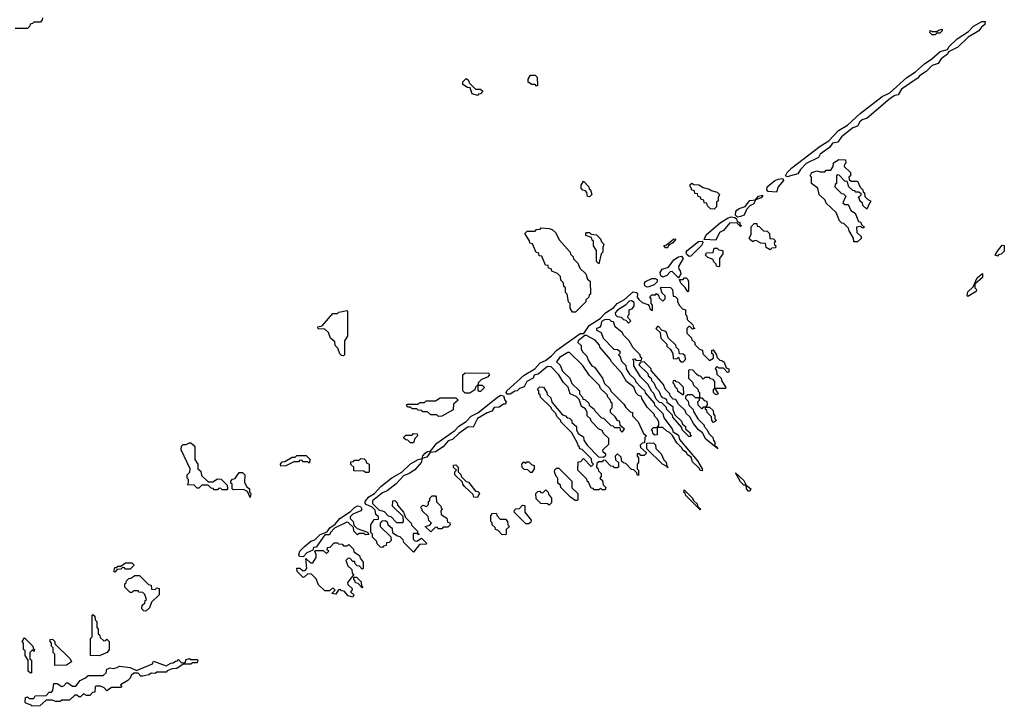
# Model space of a CAD drawing. Extents: x 2708302 to 2968450, y 494490 to 722710.
# Tile 121 of 256: x 2867135 to 2873458, y 643840 to 648247. Entities that reach past the tile are written whole.
import ezdxf

# ---------------------------------------------------------------- set-up
doc = ezdxf.new("R2010")
doc.units = 0

msp = doc.modelspace()

# ---------------------------------------------------------------- linework, layer by layer
at = {"layer": '0CON20XD'}
for points in [[(2867281.7, 648258.3), (2867280, 648245), (2867268.3, 648231.7), (2867225, 648230), (2867218.3, 648221.7), (2867201.7, 648218.3), (2867200, 648205), (2867185, 648190), (2867105, 648190)], [(2872065, 647237.5), (2872053.3, 647245), (2872063.8, 647265), (2872094.2, 647295), (2872275, 647434.2), (2872331.2, 647468.8), (2872394.4, 647535), (2872450.3, 647569.7), (2872532.5, 647645), (2872675, 647752.9), (2872722.4, 647777.6), (2872831.4, 647875), (2872888.5, 647911.5), (2872945, 647964.2), (2872993.7, 647996.3), (2873046.4, 648043.6), (2873093.6, 648056.4), (2873104.2, 648075), (2873155, 648124.2), (2873229.3, 648170.7), (2873260.8, 648205), (2873315, 648235.7), (2873335.7, 648235.7), (2873333.3, 648215), (2873311.7, 648198.3), (2873295.5, 648174.4), (2873225.7, 648134.3), (2873160.4, 648069.5), (2873100, 648040), (2873092.5, 648025), (2873053.8, 647995), (2873034.2, 647965.8), (2872995, 647952.5), (2872955.6, 647914.4), (2872913, 647887), (2872905, 647873.3), (2872798.3, 647801.7), (2872777.5, 647765), (2872755, 647760), (2872725, 647741.2), (2872577.5, 647615), (2872545, 647604), (2872529.7, 647590.3), (2872515.9, 647564.1), (2872485, 647553.3), (2872413.3, 647495), (2872389.2, 647460.8), (2872355, 647453.3), (2872335, 647426.7), (2872276.1, 647383.9), (2872265, 647362.5), (2872185.9, 647324.1), (2872148.8, 647285), (2872132, 647258), (2872085, 647243.8), (2872065, 647237.5)], [(2873015, 648150), (2872995, 648150), (2872980, 648165), (2872981.7, 648178.3), (2872995, 648170), (2873025, 648170), (2873035, 648180), (2873060, 648185), (2873060, 648175), (2873045, 648160), (2873025, 648160), (2873015, 648150)], [(2870455, 647820), (2870445, 647830), (2870425, 647830), (2870400, 647845), (2870400, 647865), (2870415, 647890), (2870445, 647890), (2870458.3, 647878.3), (2870460, 647825), (2870455, 647820)], [(2870075, 647760), (2870041.7, 647771.7), (2870028.3, 647808.3), (2870011.7, 647811.7), (2869981.7, 647831.7), (2869981.7, 647848.3), (2870001.7, 647868.3), (2870018.3, 647858.3), (2870021.7, 647841.7), (2870061.7, 647801.7), (2870095, 647800), (2870108.3, 647788.3), (2870095, 647770), (2870081.7, 647768.3), (2870075, 647760)], [(2872515, 646820), (2872491.7, 646821.7), (2872490, 646845), (2872461.7, 646891.7), (2872458.3, 646908.3), (2872428.3, 646938.3), (2872415, 646940), (2872400, 646955), (2872378.3, 647008.3), (2872315, 647070), (2872308.3, 647088.3), (2872270, 647125), (2872260, 647165), (2872220, 647195), (2872220, 647235), (2872212.5, 647245), (2872222.5, 647265), (2872255, 647277.5), (2872275, 647270), (2872305, 647270), (2872315, 647280), (2872345, 647280), (2872360, 647305), (2872361.7, 647328.3), (2872395, 647350), (2872438.3, 647348.3), (2872440, 647325), (2872431.7, 647318.3), (2872430, 647305), (2872470, 647265), (2872470, 647245), (2872460, 647235), (2872461.7, 647221.7), (2872475, 647210), (2872515, 647210), (2872531.7, 647171.7), (2872550, 647155), (2872551.7, 647141.7), (2872560, 647135), (2872561.7, 647111.7), (2872581.7, 647091.7), (2872600, 647085), (2872600, 647075), (2872591.7, 647068.3), (2872575, 647030), (2872550, 647055), (2872548.3, 647068.3), (2872530, 647085), (2872528.3, 647098.3), (2872520, 647105), (2872538.3, 647121.7), (2872538.3, 647128.3), (2872525, 647140), (2872505, 647140), (2872498.3, 647148.3), (2872485, 647150), (2872460, 647175), (2872448.3, 647208.3), (2872435, 647210), (2872398.3, 647248.3), (2872385, 647250), (2872380, 647245), (2872380, 647195), (2872371.7, 647188.3), (2872370, 647175), (2872411.7, 647131.7), (2872425, 647130), (2872440, 647115), (2872421.7, 647071.7), (2872435, 647060), (2872455, 647060), (2872471.7, 647021.7), (2872500, 647005), (2872521.7, 646951.7), (2872535, 646950), (2872541.7, 646931.7), (2872560, 646915), (2872555, 646910), (2872545, 646910), (2872535, 646920), (2872510, 646915), (2872511.7, 646881.7), (2872540, 646855), (2872538.3, 646841.7), (2872515, 646820)], [(2870795, 647110), (2870781.7, 647111.7), (2870778.3, 647138.3), (2870768.3, 647148.3), (2870751.7, 647151.7), (2870740, 647165), (2870740, 647185), (2870755, 647210), (2870790, 647175), (2870791.7, 647161.7), (2870800, 647155), (2870810, 647125), (2870795, 647110)], [(2871595, 647030), (2871571.7, 647031.7), (2871551.7, 647051.7), (2871548.3, 647068.3), (2871531.7, 647071.7), (2871528.3, 647088.3), (2871511.7, 647091.7), (2871508.3, 647108.3), (2871491.7, 647111.7), (2871488.3, 647128.3), (2871471.7, 647131.7), (2871468.3, 647148.3), (2871451.7, 647151.7), (2871448.3, 647168.3), (2871440, 647175), (2871441.7, 647188.3), (2871451.7, 647198.3), (2871465, 647190), (2871497, 647187), (2871525, 647170), (2871565, 647160), (2871575, 647150), (2871615, 647140), (2871630, 647125), (2871620, 647105), (2871620, 647085), (2871610, 647075), (2871610, 647045), (2871595, 647030)], [(2871995, 647140), (2871942.5, 647145), (2871933.8, 647155), (2871935.8, 647175), (2871985, 647214.2), (2872005, 647223.8), (2872035, 647227.5), (2872040, 647215), (2872005.8, 647175), (2871995, 647140)], [(2871745, 646980), (2871733, 646993), (2871734, 647015), (2871741.2, 647025), (2871755, 647035.7), (2871793.3, 647046.7), (2871825, 647085.7), (2871860, 647090), (2871880, 647115), (2871905, 647120), (2871906.2, 647113.8), (2871896.1, 647103.9), (2871860, 647090), (2871850, 647065), (2871825, 647052.5), (2871801.7, 647028.3), (2871788.3, 646991.7), (2871765, 646982.5), (2871745, 646980)], [(2871605, 646832.5), (2871530, 646835), (2871544.3, 646865), (2871634.7, 646945.3), (2871685, 646975.8), (2871705, 646981.2), (2871727.5, 646977.5), (2871738.3, 646968.3), (2871741.7, 646951.7), (2871760, 646945), (2871760, 646930), (2871770, 646925), (2871765, 646920), (2871741.7, 646941.7), (2871695, 646942.5), (2871656, 646894), (2871628.3, 646881.7), (2871605, 646832.5)], [(2870705, 646370), (2870685, 646370), (2870670, 646395), (2870670, 646425), (2870660, 646435), (2870650, 646485), (2870640, 646495), (2870640, 646525), (2870630, 646535), (2870628.3, 646558.3), (2870610, 646575), (2870608.3, 646598.3), (2870588.3, 646618.3), (2870551.7, 646631.7), (2870548.3, 646648.3), (2870531.7, 646651.7), (2870528.3, 646668.3), (2870511.7, 646671.7), (2870488.3, 646728.3), (2870471.7, 646731.7), (2870468.3, 646748.3), (2870451.7, 646751.7), (2870428.3, 646808.3), (2870411.7, 646811.7), (2870408.3, 646828.3), (2870380, 646875), (2870395, 646890), (2870445, 646890), (2870455, 646900), (2870478.3, 646901.7), (2870485, 646910), (2870535, 646907.5), (2870555, 646900), (2870575, 646880), (2870601.7, 646831.7), (2870670, 646755), (2870671.7, 646741.7), (2870690, 646725), (2870691.7, 646711.7), (2870720, 646685), (2870731.7, 646651.7), (2870770, 646615), (2870781.7, 646581.7), (2870798.3, 646568.3), (2870800, 646485), (2870791.7, 646478.3), (2870790, 646465), (2870771.7, 646448.3), (2870770, 646435), (2870705, 646370)], [(2870855, 646680), (2870840, 646695), (2870840, 646765), (2870820, 646795), (2870820, 646825), (2870811.7, 646831.7), (2870808.3, 646848.3), (2870771.7, 646861.7), (2870770, 646875), (2870775, 646880), (2870795, 646880), (2870805, 646870), (2870840, 646865), (2870865, 646840), (2870871.7, 646821.7), (2870887.5, 646805), (2870880, 646785), (2870880, 646755), (2870870, 646745), (2870855, 646680)], [(2871955, 646770), (2871930, 646785), (2871925, 646810), (2871895, 646812.5), (2871865, 646830), (2871851.7, 646828.3), (2871845, 646820), (2871823.3, 646835), (2871820, 646845), (2871831.7, 646868.3), (2871833, 646917), (2871851.7, 646938.3), (2871868.3, 646938.3), (2871871.7, 646921.7), (2871885, 646920), (2871911.7, 646891.7), (2871935, 646890), (2871950, 646875), (2871951.7, 646841.7), (2871975, 646840), (2871988.3, 646828.3), (2871980, 646815), (2871981.7, 646801.7), (2871990, 646795), (2871988.3, 646781.7), (2871965, 646780), (2871955, 646770)], [(2871281.7, 646781.7), (2871271.7, 646798.3), (2871288.3, 646801.7), (2871335, 646840), (2871348.3, 646838.3), (2871330, 646815), (2871301.7, 646798.3), (2871295, 646782.5), (2871281.7, 646781.7)], [(2871435, 646727.5), (2871418.8, 646738.8), (2871416.2, 646755), (2871422, 646765), (2871495, 646823.8), (2871520, 646825), (2871522.5, 646815), (2871513.3, 646796.7), (2871445, 646730), (2871435, 646727.5)], [(2871625, 646660), (2871610, 646665), (2871608.3, 646678.3), (2871590, 646695), (2871588.3, 646708.3), (2871555, 646720), (2871540, 646735), (2871545, 646750), (2871588.3, 646751.7), (2871595, 646780), (2871615, 646780), (2871625, 646770), (2871650, 646765), (2871650, 646745), (2871630, 646715), (2871630, 646665), (2871625, 646660)], [(2873415, 646730), (2873400, 646735), (2873415, 646760), (2873445, 646800), (2873458.3, 646798.3), (2873458.3, 646761.7), (2873438.3, 646741.7), (2873421.7, 646738.3), (2873415, 646730)], [(2871365, 646590), (2871325, 646630), (2871311.7, 646628.3), (2871290, 646605), (2871265, 646593.3), (2871253, 646603), (2871248.8, 646625), (2871260, 646645), (2871301.7, 646658.3), (2871336.2, 646705), (2871365, 646725.6), (2871385, 646728.8), (2871396.7, 646715), (2871367, 646663), (2871367.5, 646645), (2871377.5, 646635), (2871380, 646615), (2871365, 646590)], [(2871165, 646530), (2871148.8, 646538.8), (2871147.5, 646555), (2871155, 646567.1), (2871195.7, 646585.7), (2871216.4, 646586.4), (2871228.3, 646578.3), (2871230, 646565), (2871210, 646545), (2871175, 646532.5), (2871165, 646530)], [(2871425, 646500), (2871408.3, 646528.3), (2871380, 646555), (2871371.7, 646578.3), (2871395, 646580), (2871405, 646590), (2871415, 646590), (2871425, 646580), (2871430, 646565), (2871430, 646505), (2871425, 646500)], [(2873225, 646470), (2873220, 646475), (2873225, 646500), (2873258.3, 646531.7), (2873285, 646590), (2873318.3, 646618.3), (2873318.3, 646591.7), (2873270, 646550), (2873270, 646525), (2873280, 646515), (2873278.3, 646501.7), (2873225, 646470)], [(2870895, 645230), (2870875, 645230), (2870865, 645240), (2870855, 645230), (2870825, 645230), (2870818.3, 645238.3), (2870805, 645240), (2870788.3, 645278.3), (2870780, 645285), (2870778.3, 645298.3), (2870720, 645355), (2870721.7, 645408.3), (2870738.3, 645411.7), (2870755, 645430), (2870805, 645380), (2870820, 645395), (2870810, 645405), (2870808.3, 645428.3), (2870748.3, 645488.3), (2870731.7, 645491.7), (2870728.3, 645508.3), (2870721.7, 645511.7), (2870720, 645525), (2870680, 645595), (2870610, 645665), (2870610, 645675), (2870585, 645700), (2870578.3, 645718.3), (2870552.5, 645745), (2870548.3, 645758.3), (2870480, 645825), (2870478.3, 645838.3), (2870470, 645845), (2870470, 645865), (2870460, 645875), (2870475, 645890), (2870498.3, 645888.3), (2870520, 645855), (2870521.7, 645841.7), (2870545, 645820), (2870551.7, 645791.7), (2870621.7, 645711.7), (2870640, 645705), (2870651.7, 645691.7), (2870665, 645690), (2870680, 645675), (2870681.7, 645661.7), (2870710, 645635), (2870710, 645615), (2870721.7, 645591.7), (2870755, 645570), (2870758.3, 645548.3), (2870780, 645515), (2870851.7, 645441.7), (2870885, 645440), (2870898.3, 645451.7), (2870898.3, 645458.3), (2870881.7, 645471.7), (2870880, 645485), (2870918.3, 645521.7), (2870918.3, 645558.3), (2870885, 645590), (2870875, 645610), (2870851.7, 645621.7), (2870805, 645670), (2870800, 645685), (2870780, 645705), (2870780, 645725), (2870768.3, 645748.3), (2870742.5, 645765), (2870728.3, 645808.3), (2870708.3, 645828.3), (2870670, 645845), (2870658.3, 645888.3), (2870625, 645920), (2870598.3, 645968.3), (2870548.3, 646018.3), (2870525, 646020), (2870465, 645972.5), (2870440, 645965), (2870433, 645947), (2870392.5, 645925), (2870375, 645890), (2870345, 645880), (2870330, 645865), (2870315, 645862.5), (2870285.9, 645844.1), (2870265, 645842.5), (2870260, 645855), (2870263.3, 645865), (2870375, 645965.6), (2870443.4, 646006.6), (2870476.6, 646043.4), (2870511.3, 646058.7), (2870551.1, 646088.9), (2870584.2, 646125), (2870725, 646225.8), (2870735, 646232), (2870758.3, 646231.7), (2870792, 646285), (2870862, 646328), (2870898, 646365), (2870950.6, 646399.4), (2870972.5, 646425), (2871019.4, 646450.6), (2871075, 646499.2), (2871097.5, 646495), (2871103.3, 646485), (2871100, 646465), (2871111.7, 646451.7), (2871131.7, 646431.7), (2871168.3, 646418.3), (2871178.3, 646408.3), (2871181.7, 646391.7), (2871200, 646380), (2871200, 646415), (2871190, 646425), (2871190, 646455), (2871181.7, 646468.3), (2871195, 646480), (2871218.3, 646481.7), (2871225, 646490), (2871238.3, 646478.3), (2871241.7, 646461.7), (2871265, 646440), (2871280, 646455), (2871280, 646475), (2871261.7, 646491.7), (2871250, 646525), (2871255, 646530), (2871315, 646527.5), (2871327.5, 646515), (2871331.7, 646471.7), (2871345, 646470), (2871360, 646455), (2871360, 646435), (2871371.7, 646411.7), (2871391.7, 646391.7), (2871410, 646385), (2871410, 646355), (2871420, 646345), (2871421.7, 646321.7), (2871458.3, 646288.3), (2871461.7, 646271.7), (2871470, 646265), (2871455, 646260), (2871438.3, 646278.3), (2871431.7, 646278.3), (2871420, 646265), (2871420, 646235), (2871450, 646205), (2871451.7, 646191.7), (2871470, 646175), (2871471.7, 646161.7), (2871501.7, 646131.7), (2871520, 646125), (2871521.7, 646101.7), (2871565, 646060), (2871590, 646075), (2871590, 646095), (2871580, 646105), (2871580, 646125), (2871588.3, 646128.3), (2871610, 646095), (2871611.7, 646081.7), (2871631.7, 646061.7), (2871645, 646060), (2871658.3, 646048.3), (2871671.7, 646011.7), (2871690, 646005), (2871690, 645985), (2871681.7, 645981.7), (2871655, 646010), (2871625, 646010), (2871615, 646020), (2871601.7, 646008.3), (2871610, 645995), (2871611.7, 645971.7), (2871640, 645945), (2871641.7, 645931.7), (2871670, 645885), (2871665, 645880), (2871600, 645880), (2871620, 645845), (2871605, 645840), (2871590, 645855), (2871590, 645875), (2871600, 645880), (2871600, 645925), (2871588.3, 645938.3), (2871571.7, 645941.7), (2871565, 645950), (2871535, 645950), (2871525, 645940), (2871508.3, 645958.3), (2871495, 645960), (2871481.7, 645971.7), (2871458.3, 645998.3), (2871435, 646000), (2871430, 645995), (2871430, 645945), (2871455, 645920), (2871461.7, 645901.7), (2871490, 645875), (2871491.7, 645861.7), (2871500, 645855), (2871500, 645820), (2871515, 645820), (2871531.7, 645801.7), (2871548.3, 645798.3), (2871550, 645775), (2871540, 645760), (2871565, 645760), (2871588.3, 645738.3), (2871590, 645715), (2871600, 645705), (2871600, 645685), (2871610, 645675), (2871591.7, 645661.7), (2871580, 645675), (2871578.3, 645698.3), (2871550, 645725), (2871548.3, 645738.3), (2871540, 645745), (2871540, 645760), (2871525, 645760), (2871515, 645750), (2871491.7, 645771.7), (2871490, 645795), (2871500, 645805), (2871500, 645820), (2871475, 645820), (2871455, 645840), (2871425, 645840), (2871411.7, 645828.3), (2871410, 645815), (2871428.3, 645798.3), (2871431.7, 645771.7), (2871460, 645745), (2871461.7, 645731.7), (2871490, 645685), (2871530, 645645), (2871530, 645635), (2871550, 645615), (2871560, 645590), (2871587.5, 645565), (2871590, 645545), (2871600, 645535), (2871600, 645510), (2871608.3, 645508.3), (2871618.3, 645491.7), (2871542.5, 645555), (2871520, 645595), (2871493.6, 645613.6), (2871462.5, 645655), (2871438.3, 645698.3), (2871415, 645720), (2871408.3, 645738.3), (2871365, 645780), (2871348.3, 645808.3), (2871331.7, 645811.7), (2871311.7, 645831.7), (2871310, 645845), (2871280, 645875), (2871270, 645905), (2871190, 645995), (2871190, 646005), (2871145, 646050), (2871121.7, 646048.3), (2871111.7, 646031.7), (2871170, 645975), (2871171.7, 645961.7), (2871190, 645945), (2871191.7, 645931.7), (2871207, 645917), (2871221.7, 645881.7), (2871240, 645865), (2871251.7, 645831.7), (2871261.7, 645821.7), (2871278.3, 645818.3), (2871288.3, 645808.3), (2871291.7, 645791.7), (2871330, 645765), (2871330, 645745), (2871341.7, 645711.7), (2871385, 645670), (2871391.7, 645651.7), (2871410, 645635), (2871411.7, 645621.7), (2871440, 645595), (2871441.7, 645581.7), (2871450, 645575), (2871435, 645570), (2871390, 645615), (2871388.3, 645628.3), (2871330, 645695), (2871328.3, 645708.3), (2871290, 645745), (2871288.3, 645758.3), (2871258.3, 645788.3), (2871245, 645790), (2871221.7, 645811.7), (2871208.3, 645848.3), (2871195, 645860), (2871168.3, 645908.3), (2871122.5, 645955), (2871080, 646025), (2871080, 646055), (2871071.7, 646068.3), (2871085, 646070), (2871095, 646060), (2871128.3, 646061.7), (2871130, 646075), (2871121.7, 646081.7), (2871120, 646095), (2871075, 646140), (2871050, 646185), (2871015, 646220), (2871005, 646240), (2870960, 646275), (2870948.3, 646308.3), (2870935, 646310), (2870925, 646320), (2870895, 646322.5), (2870870.7, 646309.3), (2870867, 646283), (2870858.3, 646271.7), (2870840, 646265), (2870840, 646255), (2870868.3, 646238.3), (2870881.7, 646201.7), (2870951.7, 646131.7), (2870975, 646130), (2870988.3, 646118.3), (2870990, 646105), (2870980, 646095), (2870988.3, 646088.3), (2871000, 646055), (2871027, 646027), (2871030, 646005), (2871051.7, 645971.7), (2871085, 645940), (2871091.7, 645921.7), (2871125, 645887.5), (2871150, 645865), (2871151.7, 645851.7), (2871210, 645785), (2871211.7, 645771.7), (2871265, 645720), (2871271.7, 645691.7), (2871325, 645620), (2871331.7, 645601.7), (2871365, 645580), (2871371.7, 645551.7), (2871487.5, 645415), (2871517.5, 645365), (2871518.3, 645351.7), (2871505, 645352.5), (2871498.3, 645368.3), (2871455, 645410), (2871448.3, 645438.3), (2871423.6, 645453.6), (2871418.3, 645468.3), (2871393.6, 645483.6), (2871388.3, 645498.3), (2871355, 645530), (2871328.3, 645578.3), (2871308.3, 645598.3), (2871290, 645605), (2871265, 645630), (2871230, 645630), (2871228.3, 645581.7), (2871215, 645580), (2871201.7, 645591.7), (2871198.3, 645608.3), (2871190, 645615), (2871205, 645630), (2871230, 645630), (2871240, 645645), (2871240, 645665), (2871230, 645685), (2871215, 645700), (2871210, 645715), (2871165, 645760), (2871130, 645815), (2871128.3, 645828.3), (2871110, 645835), (2871095, 645850), (2871078.3, 645888.3), (2871032.5, 645925), (2871000, 645980), (2870935, 646050), (2870930, 646065), (2870860, 646145), (2870858.3, 646158.3), (2870830, 646190), (2870775, 646220), (2870765, 646220), (2870722.5, 646185), (2870720, 646175), (2870740, 646155), (2870740, 646135), (2870750, 646115), (2870776.2, 646086.2), (2870787.5, 646057.5), (2870810, 646025), (2870826, 646016), (2870843, 645993), (2870877.5, 645945), (2870891.7, 645911.7), (2870925, 645880), (2870931.7, 645861.7), (2871015, 645780), (2871027, 645757), (2871055, 645730), (2871070, 645725), (2871070, 645705), (2871107.5, 645665), (2871141.7, 645591.7), (2871160, 645575), (2871150, 645565), (2871148.3, 645531.7), (2871131.7, 645528.3), (2871120, 645515), (2871121.7, 645501.7), (2871158.3, 645468.3), (2871158.3, 645461.7), (2871145, 645450), (2871125, 645450), (2871115, 645460), (2871100, 645460), (2871100, 645445), (2871110, 645435), (2871110, 645405), (2871100, 645395), (2871100, 645365), (2871110, 645355), (2871108.3, 645321.7), (2871100, 645325), (2871098.3, 645338.3), (2871078.3, 645358.3), (2871065, 645360), (2871028.3, 645398.3), (2871011.7, 645401.7), (2871001.7, 645411.7), (2870998.3, 645438.3), (2870975, 645460), (2870960, 645445), (2870961.7, 645421.7), (2870980, 645405), (2870980, 645375), (2870975, 645370), (2870955, 645370), (2870948.3, 645378.3), (2870931.7, 645381.7), (2870895, 645420), (2870881.7, 645418.3), (2870875, 645410), (2870855, 645410), (2870841.7, 645398.3), (2870840, 645375), (2870848.3, 645368.3), (2870851.7, 645351.7), (2870870, 645335), (2870870, 645315), (2870860, 645305), (2870878.3, 645288.3), (2870881.7, 645261.7), (2870900, 645245), (2870895, 645230)], [(2871045, 646300), (2871060, 646315), (2871040, 646335), (2871041.7, 646348.3), (2871050, 646355), (2871050, 646385), (2871068.3, 646391.7), (2871081.7, 646408.3), (2871081.7, 646431.7), (2871065, 646443.3), (2871049.3, 646440.7), (2871026.4, 646413.6), (2870975, 646383.3), (2870960, 646365), (2870961.7, 646351.7), (2870971.7, 646341.7), (2870998.3, 646338.3), (2871011.7, 646321.7), (2871028.3, 646318.3), (2871045, 646300)], [(2869215, 646090), (2869201.7, 646091.7), (2869191.7, 646101.7), (2869178.3, 646138.3), (2869160, 646155), (2869158.3, 646178.3), (2869131.7, 646201.7), (2869118.3, 646238.3), (2869095, 646260), (2869051.7, 646261.7), (2869050, 646275), (2869078.3, 646281.7), (2869145, 646360), (2869175, 646360), (2869185, 646370), (2869235, 646380), (2869240, 646375), (2869240, 646215), (2869220, 646185), (2869220, 646095), (2869215, 646090)], [(2871395, 646050), (2871410, 646065), (2871408.3, 646088.3), (2871395, 646100), (2871371.7, 646101.7), (2871368.3, 646128.3), (2871350, 646145), (2871348.3, 646158.3), (2871300, 646205), (2871288.3, 646238.3), (2871278.3, 646248.3), (2871261.7, 646251.7), (2871238.3, 646278.3), (2871231.7, 646278.3), (2871220, 646265), (2871248.3, 646238.3), (2871251.7, 646201.7), (2871290, 646165), (2871291.7, 646151.7), (2871315, 646130), (2871330, 646105), (2871331.7, 646071.7), (2871355, 646070), (2871365, 646080), (2871371.7, 646061.7), (2871381.7, 646051.7), (2871395, 646050)], [(2871005, 645600), (2871018.3, 645618.3), (2870991.7, 645641.7), (2870988.3, 645668.3), (2870973.6, 645673.6), (2870958.3, 645698.3), (2870930, 645725), (2870930, 645745), (2870940, 645755), (2870940, 645785), (2870931.7, 645791.7), (2870930, 645805), (2870913, 645823), (2870908.3, 645838.3), (2870865, 645880), (2870858.3, 645898.3), (2870793.6, 645963.6), (2870750, 646030), (2870665, 646110), (2870655, 646110), (2870600.7, 646079.3), (2870581.7, 646051.7), (2870605, 646030), (2870621.7, 645991.7), (2870667.5, 645945), (2870681.7, 645911.7), (2870730, 645865), (2870730, 645845), (2870750, 645825), (2870751.7, 645811.7), (2870765, 645810), (2870790, 645785), (2870791.7, 645771.7), (2870825, 645747.5), (2870830, 645735), (2870871.7, 645691.7), (2870885, 645690), (2870931.7, 645641.7), (2870945, 645640), (2870955, 645630), (2870988.3, 645628.3), (2870991.7, 645611.7), (2871005, 645600)], [(2870025, 645850), (2869995, 645850), (2869980, 645865), (2869981.7, 645968.3), (2869995, 645980), (2870148.3, 645978.3), (2870150, 645965), (2870138.3, 645951.7), (2870101.7, 645938.3), (2870080, 645915), (2870080, 645900), (2870105, 645900), (2870120, 645885), (2870095, 645860), (2870085, 645860), (2870080, 645865), (2870080, 645900), (2870075, 645900), (2870061.7, 645888.3), (2870058.3, 645871.7), (2870025, 645850)], [(2871395, 645840), (2871400, 645845), (2871398.3, 645888.3), (2871368.3, 645918.3), (2871351.7, 645921.7), (2871345, 645930), (2871331.7, 645928.3), (2871330, 645915), (2871338.3, 645908.3), (2871341.7, 645891.7), (2871358.3, 645878.3), (2871360, 645865), (2871395, 645840)], [(2869665, 644830), (2869601.7, 644891.7), (2869598.3, 644908.3), (2869578.3, 644928.3), (2869561.7, 644931.7), (2869531.7, 644951.7), (2869528.3, 644978.3), (2869501.7, 645001.7), (2869498.3, 645018.3), (2869485, 645030), (2869461.7, 645028.3), (2869450, 645015), (2869450, 644995), (2869518.3, 644928.3), (2869520, 644905), (2869508.3, 644891.7), (2869491.7, 644888.3), (2869488.3, 644871.7), (2869471.7, 644868.3), (2869465, 644860), (2869451.7, 644861.7), (2869431.7, 644881.7), (2869428.3, 644898.3), (2869400, 644925), (2869400, 644945), (2869390, 644955), (2869390, 645005), (2869411.7, 645038.3), (2869438.3, 645041.7), (2869440, 645055), (2869421.7, 645071.7), (2869418.3, 645098.3), (2869398.3, 645118.3), (2869360, 645135), (2869353, 645143), (2869353.3, 645155), (2869377.5, 645185), (2869413.3, 645206.7), (2869455, 645250.8), (2869524.7, 645305.3), (2869588.3, 645341.7), (2869645, 645395.7), (2869695, 645423.3), (2869720, 645430), (2869725, 645447.5), (2869740, 645465), (2869755, 645476), (2869772.5, 645477.5), (2869815, 645529.2), (2869929.5, 645610.5), (2869955, 645638.6), (2870002.8, 645667.2), (2870035, 645702.5), (2870077, 645723), (2870203.8, 645825), (2870225, 645835.8), (2870243, 645833), (2870250, 645805), (2870260, 645795), (2870255, 645780), (2870241.7, 645778.3), (2870215, 645760), (2870181.7, 645758.3), (2870166.1, 645733.9), (2870136.4, 645723.6), (2870075, 645687.5), (2870048.3, 645631.7), (2870015, 645633.3), (2869955, 645590), (2869915, 645552.5), (2869887, 645543), (2869854.1, 645505.9), (2869805, 645473.3), (2869771.7, 645468.3), (2869750.7, 645439.3), (2869720, 645430), (2869713.3, 645405), (2869671.7, 645358.3), (2869636.1, 645333.9), (2869600, 645320), (2869552, 645268), (2869495, 645222.5), (2869465, 645210), (2869401.7, 645158.3), (2869401.7, 645141.7), (2869441.7, 645101.7), (2869475, 645090), (2869501.7, 645061.7), (2869518.3, 645058.3), (2869555, 645020), (2869595, 645020), (2869600, 645025), (2869598.3, 645058.3), (2869530, 645125), (2869531.7, 645158.3), (2869545, 645160), (2869560, 645145), (2869561.7, 645131.7), (2869600, 645085), (2869611.7, 645051.7), (2869650, 645015), (2869651.7, 645001.7), (2869690, 644965), (2869690, 644950), (2869700, 644945), (2869695, 644940), (2869690, 644950), (2869661.7, 644948.3), (2869661.7, 644911.7), (2869671.7, 644901.7), (2869685, 644900), (2869715, 644920), (2869750, 644885), (2869745, 644880), (2869701.7, 644878.3), (2869665, 644830)], [(2869825, 645700), (2869815, 645710), (2869775, 645710), (2869755, 645730), (2869725, 645730), (2869718.3, 645738.3), (2869695, 645740), (2869685, 645750), (2869655, 645750), (2869645, 645760), (2869625, 645760), (2869620, 645775), (2869625, 645780), (2869695, 645780), (2869705, 645790), (2869735, 645790), (2869745, 645800), (2869805, 645800), (2869835, 645820), (2869935, 645820), (2869950, 645805), (2869921.7, 645778.3), (2869918.3, 645741.7), (2869845, 645702.5), (2869825, 645700)], [(2869665, 645530), (2869645, 645530), (2869628.3, 645548.3), (2869615, 645550), (2869601.7, 645561.7), (2869601.7, 645568.3), (2869615, 645580), (2869655, 645580), (2869665, 645590), (2869688.3, 645588.3), (2869690, 645575), (2869671.7, 645558.3), (2869665, 645530)], [(2868465, 645230), (2868435, 645230), (2868425, 645240), (2868411.7, 645238.3), (2868405, 645230), (2868385, 645230), (2868378.3, 645238.3), (2868365, 645240), (2868345, 645260), (2868305, 645260), (2868285, 645240), (2868275, 645240), (2868255, 645260), (2868211.7, 645261.7), (2868220, 645275), (2868220, 645295), (2868210, 645305), (2868210, 645325), (2868228.3, 645341.7), (2868230, 645365), (2868172.5, 645485), (2868175, 645510), (2868185, 645520), (2868205, 645520), (2868225, 645530), (2868235, 645530), (2868248.3, 645518.3), (2868260, 645505), (2868260, 645425), (2868280, 645395), (2868280, 645365), (2868298.3, 645348.3), (2868301.7, 645321.7), (2868345, 645280), (2868375, 645280), (2868405, 645300), (2868428.3, 645298.3), (2868468.3, 645258.3), (2868470, 645235), (2868465, 645230)], [(2871295, 645370), (2871290, 645380), (2871263.6, 645393.6), (2871161.7, 645491.7), (2871161.7, 645528.3), (2871205, 645530), (2871218.3, 645518.3), (2871220, 645495), (2871255, 645460), (2871271.7, 645421.7), (2871287, 645407), (2871290, 645380), (2871300, 645375), (2871295, 645370)], [(2868811.7, 645381.7), (2868810, 645395), (2868821.7, 645408.3), (2868838.3, 645411.7), (2868885, 645440), (2868905, 645440), (2868915, 645450), (2868975, 645450), (2869000, 645425), (2868995, 645400), (2868985, 645410), (2868955, 645410), (2868948.3, 645418.3), (2868935, 645420), (2868925, 645410), (2868895, 645410), (2868845, 645382.5), (2868811.7, 645381.7)], [(2869375, 645340), (2869355, 645340), (2869345, 645350), (2869281.7, 645351.7), (2869280, 645375), (2869261.7, 645391.7), (2869261.7, 645408.3), (2869278.3, 645411.7), (2869285, 645420), (2869315, 645420), (2869325, 645430), (2869348.3, 645428.3), (2869358.3, 645418.3), (2869361.7, 645401.7), (2869380, 645395), (2869380, 645345), (2869375, 645340)], [(2870075, 645180), (2870051.7, 645181.7), (2870048.3, 645198.3), (2869991.7, 645251.7), (2869980, 645265), (2869978.3, 645278.3), (2869930, 645325), (2869930, 645345), (2869940, 645355), (2869921.7, 645371.7), (2869921.7, 645388.3), (2869935, 645390), (2869950, 645375), (2869950, 645345), (2869968.3, 645328.3), (2869971.7, 645311.7), (2870001.7, 645281.7), (2870018.3, 645278.3), (2870061.7, 645221.7), (2870078.3, 645218.3), (2870088.3, 645208.3), (2870075, 645180)], [(2870425, 645340), (2870415, 645340), (2870398.3, 645358.3), (2870375, 645360), (2870361.7, 645371.7), (2870360, 645395), (2870371.7, 645408.3), (2870385, 645400), (2870391.7, 645408.3), (2870405, 645410), (2870421.7, 645391.7), (2870440, 645385), (2870440, 645365), (2870425, 645340)], [(2870715, 645160), (2870701.7, 645161.7), (2870671.7, 645181.7), (2870610, 645245), (2870608.3, 645258.3), (2870591.7, 645271.7), (2870590, 645305), (2870580, 645315), (2870570, 645345), (2870571.7, 645358.3), (2870581.7, 645368.3), (2870598.3, 645368.3), (2870680, 645285), (2870681.7, 645241.7), (2870720, 645205), (2870720, 645165), (2870715, 645160)], [(2868615, 645180), (2868598.3, 645218.3), (2868571.7, 645231.7), (2868505, 645230), (2868500, 645235), (2868500, 645265), (2868491.7, 645271.7), (2868490, 645285), (2868501.7, 645298.3), (2868518.3, 645301.7), (2868545, 645340), (2868565, 645340), (2868580, 645325), (2868578.3, 645278.3), (2868591.7, 645251.7), (2868610, 645235), (2868610, 645215), (2868620, 645205), (2868615, 645180)], [(2871825, 645220), (2871815, 645220), (2871802.5, 645235), (2871800, 645260), (2871785, 645260), (2871765, 645280), (2871731.7, 645338.3), (2871785, 645290), (2871800, 645260), (2871830, 645235), (2871825, 645220)], [(2869775, 644960), (2869740, 644995), (2869768.3, 645001.7), (2869780, 645015), (2869761.7, 645031.7), (2869758.3, 645058.3), (2869721.7, 645091.7), (2869718.3, 645108.3), (2869710, 645115), (2869725, 645130), (2869748.3, 645121.7), (2869760, 645135), (2869760, 645155), (2869768.3, 645161.7), (2869770, 645175), (2869785, 645190), (2869805, 645190), (2869810, 645185), (2869811.7, 645151.7), (2869840, 645125), (2869841.7, 645111.7), (2869850, 645105), (2869840, 645095), (2869841.7, 645071.7), (2869878.3, 645048.3), (2869881.7, 645021.7), (2869898.3, 645018.3), (2869900, 645005), (2869885, 644990), (2869855, 644990), (2869845, 644980), (2869825, 644980), (2869818.3, 644988.3), (2869805, 644990), (2869775, 644960)], [(2870535, 645130), (2870525, 645140), (2870481.7, 645141.7), (2870451.7, 645171.7), (2870450, 645205), (2870461.7, 645218.3), (2870475, 645220), (2870481.7, 645211.7), (2870495, 645210), (2870515, 645230), (2870530, 645215), (2870531.7, 645201.7), (2870550, 645175), (2870550, 645145), (2870535, 645130)], [(2871505, 645100), (2871410, 645195), (2871408.3, 645208.3), (2871400, 645215), (2871401.7, 645228.3), (2871456.4, 645176.4), (2871461.7, 645161.7), (2871485, 645140), (2871490, 645120), (2871510, 645105), (2871505, 645100)], [(2868955, 644800), (2868931.7, 644801.7), (2868927.5, 644815), (2868934.4, 644835), (2868965, 644865.7), (2869005, 644899.2), (2869031.2, 644908.8), (2869065, 644943.3), (2869110, 644960), (2869126.7, 644985), (2869161.7, 645008.3), (2869192, 645045), (2869260.4, 645089.5), (2869284.6, 645115.4), (2869305, 645125.6), (2869323.3, 645123.3), (2869332.5, 645105), (2869326.4, 645093.6), (2869275, 645072.5), (2869257.5, 645055), (2869257.5, 645045), (2869276.7, 645026.7), (2869281.7, 645001.7), (2869301.7, 644981.7), (2869368.3, 644958.3), (2869378.3, 644941.7), (2869355, 644940), (2869345, 644950), (2869315, 644950), (2869305, 644940), (2869280, 644965), (2869278.3, 644988.3), (2869245, 645020), (2869235, 645022.5), (2869156.4, 644983.6), (2869130, 644955), (2869125, 644940), (2869095, 644940), (2869038.3, 644861.7), (2869021.7, 644858.3), (2869018.3, 644841.7), (2868980, 644825), (2868955, 644800)], [(2870405, 645010), (2870385, 645010), (2870310, 645085), (2870311.7, 645098.3), (2870321.7, 645108.3), (2870345, 645110), (2870365, 645130), (2870378.3, 645128.3), (2870380, 645085), (2870420, 645035), (2870418.3, 645021.7), (2870405, 645010)], [(2870255, 644940), (2870231.7, 644941.7), (2870208.3, 644968.3), (2870190, 644975), (2870188.3, 644988.3), (2870170, 645005), (2870168.3, 645018.3), (2870160, 645025), (2870160, 645065), (2870171.7, 645078.3), (2870195, 645080), (2870201.7, 645061.7), (2870221.7, 645041.7), (2870255, 645040), (2870267, 645027), (2870270, 645005), (2870280, 644995), (2870260, 644975), (2870260, 644945), (2870255, 644940)], [(2869275, 644540), (2869245, 644550), (2869218.3, 644578.3), (2869201.7, 644581.7), (2869195, 644590), (2869181.7, 644588.3), (2869165, 644560), (2869140, 644565), (2869160, 644585), (2869145, 644600), (2869125, 644580), (2869095, 644580), (2869055, 644620), (2869038.3, 644658.3), (2869008.3, 644688.3), (2868985, 644690), (2868965, 644670), (2868955, 644667.5), (2868916.7, 644705), (2868914.1, 644725.9), (2868935, 644726.7), (2868955, 644710), (2868968.3, 644711.7), (2868980, 644725), (2868971.7, 644788.3), (2869001.7, 644761.7), (2869018.3, 644761.7), (2869040, 644795), (2869040, 644815), (2869030, 644835), (2869035, 644840), (2869085, 644840), (2869105, 644820), (2869120, 644835), (2869110, 644845), (2869111.7, 644858.3), (2869128.3, 644861.7), (2869155, 644890), (2869175, 644890), (2869181.7, 644881.7), (2869205, 644880), (2869215, 644870), (2869235, 644870), (2869248.3, 644878.3), (2869278.3, 644848.3), (2869281.7, 644831.7), (2869318.3, 644808.3), (2869321.7, 644791.7), (2869340, 644765), (2869340, 644725), (2869335, 644720), (2869318.3, 644738.3), (2869301.7, 644741.7), (2869290, 644755), (2869288.3, 644768.3), (2869275, 644770), (2869258.3, 644788.3), (2869245, 644790), (2869230, 644775), (2869241.7, 644741.7), (2869268.3, 644718.3), (2869270, 644695), (2869280, 644685), (2869240, 644635), (2869241.7, 644621.7), (2869270, 644595), (2869268.3, 644581.7), (2869260, 644575), (2869280, 644555), (2869275, 644540)], [(2867745, 644700), (2867740, 644705), (2867745, 644730), (2867758.3, 644731.7), (2867765, 644740), (2867785, 644740), (2867815, 644760), (2867855, 644760), (2867870, 644745), (2867845, 644720), (2867815, 644720), (2867808.3, 644728.3), (2867795, 644730), (2867785, 644720), (2867761.7, 644718.3), (2867745, 644700)], [(2867945, 644450), (2867931.7, 644451.7), (2867920, 644465), (2867921.7, 644488.3), (2867938.3, 644501.7), (2867941.7, 644518.3), (2867950, 644525), (2867938.3, 644558.3), (2867925, 644570), (2867901.7, 644571.7), (2867895, 644580), (2867865, 644580), (2867855, 644570), (2867845, 644570), (2867810, 644605), (2867810, 644625), (2867818.3, 644631.7), (2867820, 644645), (2867835, 644660), (2867848.3, 644661.7), (2867875, 644680), (2867905, 644680), (2867961.7, 644621.7), (2867978.3, 644618.3), (2867981.7, 644591.7), (2868005, 644590), (2868015, 644600), (2868030, 644595), (2868030, 644555), (2867981.7, 644508.3), (2867968.3, 644471.7), (2867945, 644450)], [(2869335, 644600), (2869308.3, 644628.3), (2869291.7, 644631.7), (2869288.3, 644648.3), (2869280, 644655), (2869281.7, 644668.3), (2869298.3, 644668.3), (2869328.3, 644638.3), (2869330, 644610), (2869340, 644605), (2869335, 644600)], [(2867645, 644163.8), (2867590, 644165), (2867590, 644275), (2867600, 644285), (2867600, 644425), (2867605, 644430), (2867618.3, 644418.3), (2867620, 644395), (2867630, 644385), (2867630, 644345), (2867640, 644335), (2867640, 644305), (2867648.3, 644298.3), (2867651.7, 644281.7), (2867675, 644260), (2867688.3, 644261.7), (2867695, 644270), (2867710, 644255), (2867710, 644205), (2867697.5, 644185), (2867645, 644163.8)], [(2867205, 644052.5), (2867190, 644065), (2867190, 644135), (2867170, 644165), (2867170, 644195), (2867160, 644205), (2867160, 644245), (2867150, 644255), (2867165, 644280), (2867220, 644225), (2867221.7, 644211.7), (2867230, 644205), (2867228.3, 644191.7), (2867215, 644200), (2867200, 644185), (2867200, 644145), (2867210, 644135), (2867210, 644055), (2867205, 644052.5)], [(2867361.7, 644101.7), (2867360, 644175), (2867350, 644185), (2867350, 644215), (2867340, 644225), (2867340, 644245), (2867330, 644255), (2867331.7, 644268.3), (2867345, 644270), (2867360, 644255), (2867361.7, 644241.7), (2867460, 644145), (2867467.5, 644125), (2867435, 644103.8), (2867361.7, 644101.7)], [(2867215, 643840), (2867208.3, 643848.3), (2867175, 643860), (2867170, 643865), (2867173, 643897), (2867185, 643900), (2867195, 643890), (2867225, 643890), (2867235, 643907.5), (2867305, 643910), (2867325, 643930), (2867338.3, 643931.7), (2867348.3, 643941.7), (2867355, 643986.7), (2867375, 643986.7), (2867405, 643967.5), (2867418.3, 643971.7), (2867435, 643990), (2867445, 643990), (2867475, 643970), (2867495, 643970), (2867523.6, 644006.4), (2867558.3, 644021.7), (2867575, 644037.5), (2867671.7, 644038.3), (2867690, 644055), (2867695, 644077.5), (2867715, 644086), (2867735, 644082.5), (2867761.7, 644088.3), (2867775, 644097.5), (2867845, 644090), (2867885, 644070), (2867988.3, 644111.7), (2867995, 644130), (2868075, 644100), (2868105, 644117.5), (2868121.7, 644118.3), (2868135, 644130), (2868148.3, 644131.7), (2868155, 644140), (2868175, 644120), (2868198.3, 644121.7), (2868205, 644140), (2868225, 644147.5), (2868235, 644140), (2868275, 644140), (2868280, 644135), (2868275, 644120), (2868245, 644120), (2868235, 644110), (2868185, 644110), (2868145, 644082.5), (2868115, 644080), (2868081.7, 644068.3), (2868075, 644060), (2868015, 644060), (2868005, 644050), (2867978.3, 644051.7), (2867965, 644042.5), (2867925, 644032.5), (2867913.9, 644033.9), (2867895, 644052.5), (2867868.3, 644051.7), (2867851.7, 644038.3), (2867845, 644020), (2867830, 644005), (2867781.7, 643978.3), (2867790, 643965), (2867785, 643960), (2867725, 643960), (2867695, 643940), (2867678.3, 643958.3), (2867655, 643970), (2867625, 643970), (2867620, 643965), (2867618.3, 643931.7), (2867601.7, 643928.3), (2867585, 643910), (2867565, 643910), (2867545, 643920), (2867525, 643900), (2867515, 643900), (2867501.7, 643911.7), (2867488.3, 643911.7), (2867455, 643880), (2867405, 643880), (2867395, 643870), (2867365, 643870), (2867345, 643880), (2867305, 643880), (2867265, 643842.5), (2867215, 643840)]]:
    msp.add_lwpolyline(points, dxfattribs=at)

doc.saveas('drawing.dxf')
